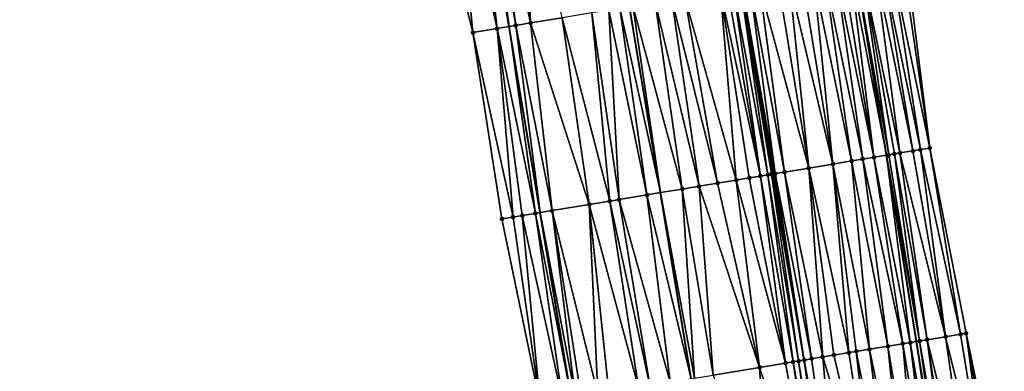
# Model space of a CAD drawing. Header units: feet. Extents: x 2004186 to 2014793, y 836912 to 864902.
# Tile 56 of 256: x 2010679 to 2010784, y 838666 to 838704. Entities that reach past the tile are written whole.
import ezdxf

# ---------------------------------------------------------------- set-up
doc = ezdxf.new("R2010")
doc.units = ezdxf.units.FT
doc.header["$LTSCALE"] = 100
doc.header["$MEASUREMENT"] = 0
for name, color, linetype, lineweight in [('EP_Travel Lane', 5, 'Continuous', 40), ('GPL_Skip Line', 2, 'Continuous', 40), ('Road Shots', 4, 'Continuous', 200), ('Road X-Section', 30, 'Continuous', 13)]:
    doc.layers.add(name, color=color, linetype=linetype, lineweight=lineweight)
doc.layers.add('I-77 SB_MM21-27-Surface-Border', color=7, linetype='Continuous')
doc.layers.add('I-77 SB_MM21-27-Surface-TIN', color=7, linetype='Continuous')

msp = doc.modelspace()

# ---------------------------------------------------------------- linework, layer by layer
at = {"layer": 'EP_Travel Lane'}
for points in [[(2010777.438992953, 838649.9059813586, 337.1695489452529), (2010774.253017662, 838669.646739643, 336.7911314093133), (2010771.066918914, 838689.38826289, 336.4142579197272), (2010767.834782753, 838709.1212004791, 336.023690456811), (2010764.463422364, 838728.8315174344, 335.6376861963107), (2010761.091944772, 838748.5425196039, 335.2734338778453), (2010757.720188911, 838768.2551486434, 334.9050579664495), (2010754.381105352, 838787.9804738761, 334.5189763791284), (2010751.077651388, 838807.7018492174, 334.1127281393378), (2010747.774147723, 838827.423521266, 333.7347253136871), (2010744.470518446, 838847.1459432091, 333.3944617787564), (2010741.167035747, 838866.8674900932, 333.0117827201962), (2010737.889586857, 838886.5155393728, 332.6606933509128), (2010734.609787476, 838906.3019512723, 332.2544689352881), (2010731.345304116, 838926.0369679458, 331.8738478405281), (2010728.079112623, 838945.7823109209, 331.5238173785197), (2010724.817770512, 838965.4983375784, 331.1513213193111), (2010721.555893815, 838985.217596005, 330.8047410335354), (2010718.286155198, 839004.9326953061, 330.4355532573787)], [(2010737.655808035, 838663.5846829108, 336.5289589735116), (2010734.349612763, 838683.306958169, 336.1584794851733), (2010731.043587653, 838703.0282183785, 335.8164885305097), (2010727.737536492, 838722.7496339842, 335.445164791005), (2010724.431395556, 838742.4715851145, 335.0739262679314), (2010721.126314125, 838762.1872160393, 334.6534164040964), (2010717.823790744, 838781.8875875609, 334.2796812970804), (2010714.517765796, 838801.6088467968, 333.8752959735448), (2010711.211708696, 838821.3302978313, 333.5080483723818), (2010707.905695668, 838841.0514859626, 333.1194361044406), (2010704.599668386, 838860.7727591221, 332.7477164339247), (2010701.31809101, 838880.6679107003, 332.3697871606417), (2010698.178557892, 838900.2814350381, 331.9895608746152), (2010695.062147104, 838920.0207179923, 331.6087217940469), (2010691.951200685, 838939.7253897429, 331.2219086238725), (2010688.832852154, 838959.4769463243, 330.849229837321), (2010685.713309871, 838979.2360641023, 330.4957122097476), (2010682.557209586, 838998.9693545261, 330.1328863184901)]]:
    msp.add_polyline3d(points, dxfattribs=at)
at = {"layer": 'GPL_Skip Line'}
for points in [[(2010765.619211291, 838647.9536178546, 337.3771038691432), (2010762.354259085, 838667.6816306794, 336.995404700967), (2010759.089269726, 838687.409868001, 336.6277975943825), (2010755.824299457, 838707.1379899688, 336.2511543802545), (2010752.559407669, 838726.8656377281, 335.8505352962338), (2010749.294403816, 838746.593962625, 335.4859052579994), (2010746.026706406, 838766.3217636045, 335.117095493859), (2010742.750025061, 838786.047719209, 334.7297364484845), (2010739.465250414, 838805.7719148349, 334.3210310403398), (2010736.180319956, 838825.497046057, 333.9623682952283), (2010732.895374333, 838845.2222683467, 333.608913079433), (2010729.610496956, 838864.9470808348, 333.2327660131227), (2010726.39081191, 838884.682614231, 332.860912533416), (2010723.185126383, 838904.419581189, 332.4443934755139), (2010719.922188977, 838924.1478132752, 332.065567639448), (2010716.636813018, 838943.8692518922, 331.7139931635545), (2010713.338038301, 838963.5830089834, 331.3437730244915), (2010710.045952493, 838983.3013167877, 330.9822565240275), (2010706.758958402, 839003.014372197, 330.6301228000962)], [(2010750.367047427, 838665.6936070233, 336.7888659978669), (2010747.100887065, 838685.4217515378, 336.404670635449), (2010743.834805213, 838705.149421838, 336.0325966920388), (2010740.568739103, 838724.876997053, 335.6381390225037), (2010737.302553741, 838744.6052925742, 335.266714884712), (2010734.036848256, 838764.3306895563, 334.8815007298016), (2010730.772435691, 838784.0482770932, 334.4930614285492), (2010727.506295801, 838803.7762979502, 334.1080396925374), (2010724.240141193, 838823.5044077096, 333.7415232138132), (2010720.973913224, 838843.2329605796, 333.3961509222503), (2010717.669784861, 838862.9544825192, 333.0178327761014), (2010714.44341832, 838882.7694372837, 332.6201112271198), (2010711.342535, 838902.4597906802, 332.2265500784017), (2010708.17743877, 838922.1981546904, 331.8566821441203), (2010704.898222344, 838941.8991542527, 331.5020541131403), (2010701.554104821, 838961.6087121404, 331.1166306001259), (2010698.209082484, 838981.3236028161, 330.737704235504), (2010694.878118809, 839001.0287114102, 330.3897662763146)]]:
    msp.add_polyline3d(points, dxfattribs=at)
at = {"layer": 'I-77 SB_MM21-27-Surface-Border', "color": 3, "linetype": 'ByBlock', "lineweight": -2}
for points in [[(2010734.337000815, 838663.034767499, 336.496269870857), (2010730.282657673, 838682.6329244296, 336.1057350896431), (2010727.21508574, 838702.393204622, 335.7456162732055), (2010722.371591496, 838721.8600565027, 335.3682595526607), (2010718.711778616, 838741.5241396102, 335.0273288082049), (2010715.247907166, 838761.2123987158, 334.6093363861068), (2010711.581007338, 838780.8465231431, 334.2089059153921), (2010707.704265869, 838800.4728627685, 333.8067905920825), (2010704.2220327, 838820.1652578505, 333.4545269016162), (2010700.937210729, 838839.8897376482, 333.0523599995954), (2010697.849630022, 838859.6473225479, 332.6777965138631), (2010695.188057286, 838879.6877958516, 332.323686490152), (2010692.403490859, 838899.3273310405, 331.960470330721), (2010690.327000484, 838919.2361042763, 331.6040598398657), (2010688.825763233, 838939.2017480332, 331.2144851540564), (2010687.103591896, 838959.1882503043, 330.8689807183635), (2010684.204075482, 838978.9842045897, 330.4831046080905), (2010679.142003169, 838998.3987579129, 330.0737423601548)], [(2010726.815500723, 838986.0909930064, 330.5852126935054), (2010730.106637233, 838966.378388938, 330.9403130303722), (2010733.996334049, 838946.7687509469, 331.2696768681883), (2010737.6814459, 838927.0818992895, 331.6042732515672), (2010741.340936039, 838907.4073347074, 331.964978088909), (2010744.956970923, 838887.6385968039, 332.3581193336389), (2010748.156605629, 838868.026356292, 332.7386867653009), (2010751.638843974, 838848.333930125, 333.0835462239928), (2010754.923836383, 838828.608426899, 333.4297040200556), (2010758.208697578, 838808.8837115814, 333.810942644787), (2010761.296297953, 838789.1260085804, 334.2156426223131), (2010764.575487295, 838769.3849037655, 334.5882711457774), (2010767.84364593, 838749.6543066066, 334.9691422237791), (2010770.91140642, 838729.8928870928, 335.3467426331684), (2010773.189591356, 838710.0027272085, 335.7870815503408), (2010775.665065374, 838690.145385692, 336.2019756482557), (2010779.522201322, 838670.513915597, 336.5496399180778), (2010783.57640306, 838650.9166130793, 336.8903062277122)]]:
    msp.add_polyline3d(points, dxfattribs=at)
at = {"layer": 'I-77 SB_MM21-27-Surface-TIN', "color": 128, "linetype": 'ByBlock', "lineweight": -2}
for points in [[(2010732.63151676, 838723.5612159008, 335.5278171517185), (2010729.869231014, 838723.103200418, 335.4842870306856), (2010733.331522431, 838703.4077030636, 335.8586810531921)], [(2010732.63151676, 838723.5612159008, 335.5278171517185), (2010733.331522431, 838703.4077030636, 335.8586810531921), (2010736.68575528, 838703.9636911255, 335.9025342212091)], [(2010725.331194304, 838722.3507212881, 335.4114697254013), (2010722.371591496, 838721.8600565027, 335.3682595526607), (2010727.21508574, 838702.393204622, 335.7456162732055)], [(2010726.515021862, 838722.5470691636, 335.433006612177), (2010725.331194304, 838722.3507212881, 335.4114697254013), (2010729.780032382, 838702.8187039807, 335.7963787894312)], [(2010725.331194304, 838722.3507212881, 335.4114697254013), (2010727.21508574, 838702.393204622, 335.7456162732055), (2010729.780032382, 838702.8187039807, 335.7963787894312)], [(2010727.501570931, 838722.7105346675, 335.4427699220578), (2010726.515021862, 838722.5470691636, 335.433006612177), (2010729.780032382, 838702.8187039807, 335.7963787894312)], [(2010727.501570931, 838722.7105346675, 335.4427699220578), (2010731.043587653, 838703.0282183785, 335.8164885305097), (2010727.737536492, 838722.7496339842, 335.445164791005)], [(2010727.501570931, 838722.7105346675, 335.4427699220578), (2010729.780032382, 838702.8187039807, 335.7963787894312), (2010731.043587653, 838703.0282183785, 335.8164885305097)], [(2010728.290809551, 838722.8413109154, 335.450780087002), (2010727.737536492, 838722.7496339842, 335.445164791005), (2010731.043587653, 838703.0282183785, 335.8164885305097)], [(2010729.08001928, 838722.9722617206, 335.4678476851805), (2010728.290809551, 838722.8413109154, 335.450780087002), (2010731.75309265, 838703.1458638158, 335.8277804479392)], [(2010728.290809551, 838722.8413109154, 335.450780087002), (2010731.043587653, 838703.0282183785, 335.8164885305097), (2010731.75309265, 838703.1458638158, 335.8277804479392)], [(2010729.869231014, 838723.103200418, 335.4842870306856), (2010729.08001928, 838722.9722617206, 335.4678476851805), (2010733.331522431, 838703.4077030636, 335.8586810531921)], [(2010729.08001928, 838722.9722617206, 335.4678476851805), (2010731.75309265, 838703.1458638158, 335.8277804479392), (2010733.331522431, 838703.4077030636, 335.8586810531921)], [(2010773.888959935, 838689.8530639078, 336.2910435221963), (2010770.624098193, 838709.5805301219, 335.9076676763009), (2010769.834733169, 838709.4505176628, 335.9392884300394)], [(2010774.67833247, 838689.9830309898, 336.2540715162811), (2010771.610832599, 838709.7428757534, 335.8593237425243), (2010770.624098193, 838709.5805301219, 335.9076676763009)], [(2010774.67833247, 838689.9830309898, 336.2540715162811), (2010770.624098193, 838709.5805301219, 335.9076676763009), (2010773.888959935, 838689.8530639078, 336.2910435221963)], [(2010775.665065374, 838690.145385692, 336.2019756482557), (2010772.794895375, 838709.9378023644, 335.807114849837), (2010771.610832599, 838709.7428757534, 335.8593237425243)], [(2010775.665065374, 838690.145385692, 336.2019756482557), (2010771.610832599, 838709.7428757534, 335.8593237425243), (2010774.67833247, 838689.9830309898, 336.2540715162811)], [(2010775.665065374, 838690.145385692, 336.2019756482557), (2010773.189591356, 838710.0027272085, 335.7870815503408), (2010772.794895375, 838709.9378023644, 335.807114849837)], [(2010767.376917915, 838688.7791352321, 336.5000577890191), (2010764.506635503, 838708.5722311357, 336.1162808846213), (2010763.322689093, 838708.376601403, 336.1320061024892)], [(2010768.560876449, 838688.9746917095, 336.4788094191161), (2010765.690611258, 838708.7676835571, 336.0913553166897), (2010764.506635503, 838708.5722311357, 336.1162808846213)], [(2010768.560876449, 838688.9746917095, 336.4788094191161), (2010764.506635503, 838708.5722311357, 336.1162808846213), (2010767.376917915, 838688.7791352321, 336.5000577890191)], [(2010769.744858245, 838689.1701076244, 336.4496241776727), (2010766.479939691, 838708.8979171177, 336.0712070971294), (2010765.690611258, 838708.7676835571, 336.0913553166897)], [(2010769.744858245, 838689.1701076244, 336.4496241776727), (2010765.690611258, 838708.7676835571, 336.0913553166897), (2010768.560876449, 838688.9746917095, 336.4788094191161)], [(2010769.744858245, 838689.1701076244, 336.4496241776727), (2010767.26928594, 838709.0280430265, 336.0454730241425), (2010766.479939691, 838708.8979171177, 336.0712070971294)], [(2010767.26928594, 838709.0280430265, 336.0454730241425), (2010771.066918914, 838689.38826289, 336.4142579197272), (2010767.834782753, 838709.1212004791, 336.023690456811)], [(2010769.744858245, 838689.1701076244, 336.4496241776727), (2010771.066918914, 838689.38826289, 336.4142579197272), (2010767.26928594, 838709.0280430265, 336.0454730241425)], [(2010771.323510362, 838689.4306034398, 336.4073938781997), (2010768.453327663, 838709.2230968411, 335.9998645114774), (2010767.834782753, 838709.1212004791, 336.023690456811)], [(2010771.323510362, 838689.4306034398, 336.4073938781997), (2010767.834782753, 838709.1212004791, 336.023690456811), (2010771.066918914, 838689.38826289, 336.4142579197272)], [(2010772.507542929, 838689.6257125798, 336.360886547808), (2010769.834733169, 838709.4505176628, 335.9392884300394), (2010768.453327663, 838709.2230968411, 335.9998645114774)], [(2010772.507542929, 838689.6257125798, 336.360886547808), (2010768.453327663, 838709.2230968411, 335.9998645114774), (2010771.915519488, 838689.5282012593, 336.3865822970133)], [(2010771.915519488, 838689.5282012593, 336.3865822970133), (2010768.453327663, 838709.2230968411, 335.9998645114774), (2010771.323510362, 838689.4306034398, 336.4073938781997)], [(2010773.888959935, 838689.8530639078, 336.2910435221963), (2010769.834733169, 838709.4505176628, 335.9392884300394), (2010772.507542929, 838689.6257125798, 336.360886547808)], [(2010762.838473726, 838688.0291182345, 336.5598366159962), (2010759.57350837, 838707.7572105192, 336.1871611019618), (2010757.600225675, 838707.4313946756, 336.2254966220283)], [(2010762.838473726, 838688.0291182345, 336.5598366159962), (2010760.757465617, 838707.9527747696, 336.1680381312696), (2010759.57350837, 838707.7572105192, 336.1871611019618)], [(2010765.403690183, 838688.4529872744, 336.5230214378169), (2010762.13873474, 838708.1810196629, 336.1502215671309), (2010760.757465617, 838707.9527747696, 336.1680381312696)], [(2010765.403690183, 838688.4529872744, 336.5230214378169), (2010760.757465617, 838707.9527747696, 336.1680381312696), (2010762.838473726, 838688.0291182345, 336.5598366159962)], [(2010765.403690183, 838688.4529872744, 336.5230214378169), (2010763.322689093, 838708.376601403, 336.1320061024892), (2010762.13873474, 838708.1810196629, 336.1502215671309)], [(2010767.376917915, 838688.7791352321, 336.5000577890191), (2010763.322689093, 838708.376601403, 336.1320061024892), (2010765.403690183, 838688.4529872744, 336.5230214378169)], [(2010755.143148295, 838686.7555537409, 336.5597588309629), (2010753.456560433, 838706.7458012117, 336.2343856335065), (2010749.707825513, 838706.1237166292, 336.1497697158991)], [(2010757.708092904, 838687.181065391, 336.6156938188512), (2010754.245779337, 838706.876696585, 336.2485776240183), (2010753.456560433, 838706.7458012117, 336.2343856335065)], [(2010757.708092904, 838687.181065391, 336.6156938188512), (2010753.456560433, 838706.7458012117, 336.2343856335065), (2010756.52427326, 838686.9846696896, 336.589555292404)], [(2010756.52427326, 838686.9846696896, 336.589555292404), (2010753.456560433, 838706.7458012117, 336.2343856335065), (2010755.143148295, 838686.7555537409, 336.5597588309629)], [(2010757.708092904, 838687.181065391, 336.6156938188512), (2010754.837708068, 838706.9747801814, 336.2546589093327), (2010754.245779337, 838706.876696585, 336.2485776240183)], [(2010758.497322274, 838687.3118975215, 336.6275668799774), (2010755.626977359, 838707.1053710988, 336.2530532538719), (2010754.837708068, 838706.9747801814, 336.2546589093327)], [(2010758.497322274, 838687.3118975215, 336.6275668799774), (2010754.837708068, 838706.9747801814, 336.2546589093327), (2010757.708092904, 838687.181065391, 336.6156938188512)], [(2010758.89194846, 838687.3772440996, 336.6295798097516), (2010755.824299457, 838707.1379899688, 336.2511543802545), (2010755.626977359, 838707.1053710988, 336.2530532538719)], [(2010758.89194846, 838687.3772440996, 336.6295798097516), (2010755.626977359, 838707.1053710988, 336.2530532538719), (2010758.497322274, 838687.3118975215, 336.6275668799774)], [(2010759.286590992, 838687.4424919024, 336.6260153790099), (2010756.613587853, 838707.2684654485, 336.2435588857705), (2010755.824299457, 838707.1379899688, 336.2511543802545)], [(2010758.89194846, 838687.3772440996, 336.6295798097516), (2010759.089269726, 838687.409868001, 336.6277975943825), (2010755.824299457, 838707.1379899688, 336.2511543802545)], [(2010759.286590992, 838687.4424919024, 336.6260153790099), (2010755.824299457, 838707.1379899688, 336.2511543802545), (2010759.089269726, 838687.409868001, 336.6277975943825)], [(2010760.273224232, 838687.6054488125, 336.6079232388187), (2010757.600225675, 838707.4313946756, 336.2254966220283), (2010756.613587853, 838707.2684654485, 336.2435588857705)], [(2010760.273224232, 838687.6054488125, 336.6079232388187), (2010756.613587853, 838707.2684654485, 336.2435588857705), (2010759.286590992, 838687.4424919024, 336.6260153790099)], [(2010762.838473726, 838688.0291182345, 336.5598366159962), (2010757.600225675, 838707.4313946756, 336.2254966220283), (2010760.273224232, 838687.6054488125, 336.6079232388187)], [(2010749.421300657, 838685.8066262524, 336.4514012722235), (2010746.550974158, 838705.5999885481, 336.0853955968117), (2010744.183332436, 838705.2072118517, 336.0381197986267)], [(2010751.197052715, 838686.1010832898, 336.4829007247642), (2010748.326719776, 838705.8944844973, 336.1163603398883), (2010746.550974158, 838705.5999885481, 336.0853955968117)], [(2010751.197052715, 838686.1010832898, 336.4829007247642), (2010746.550974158, 838705.5999885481, 336.0853955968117), (2010749.421300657, 838685.8066262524, 336.4514012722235)], [(2010753.170094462, 838686.4283550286, 336.5233915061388), (2010749.707825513, 838706.1237166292, 336.1497697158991), (2010748.326719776, 838705.8944844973, 336.1163603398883)], [(2010753.170094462, 838686.4283550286, 336.5233915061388), (2010748.326719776, 838705.8944844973, 336.1163603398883), (2010751.197052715, 838686.1010832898, 336.4829007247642)], [(2010755.143148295, 838686.7555537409, 336.5597588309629), (2010749.707825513, 838706.1237166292, 336.1497697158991), (2010753.170094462, 838686.4283550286, 336.5233915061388)], [(2010741.726482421, 838684.5299971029, 336.2782773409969), (2010739.842638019, 838704.4872295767, 335.9570687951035), (2010736.68575528, 838703.9636911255, 335.9025342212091)], [(2010742.712999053, 838684.6936586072, 336.2999701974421), (2010741.618370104, 838704.7818072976, 335.992276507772), (2010739.842638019, 838704.4872295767, 335.9570687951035)], [(2010741.726482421, 838684.5299971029, 336.2782773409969), (2010742.712999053, 838684.6936586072, 336.2999701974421), (2010739.842638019, 838704.4872295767, 335.9570687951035)], [(2010745.672517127, 838685.1848353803, 336.3759047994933), (2010742.802189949, 838704.9782017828, 336.0162328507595), (2010741.618370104, 838704.7818072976, 335.992276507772)], [(2010745.672517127, 838685.1848353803, 336.3759047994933), (2010741.618370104, 838704.7818072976, 335.992276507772), (2010742.712999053, 838684.6936586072, 336.2999701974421)], [(2010742.802189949, 838704.9782017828, 336.0162328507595), (2010747.100887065, 838685.4217515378, 336.404670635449), (2010743.834805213, 838705.149421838, 336.0325966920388)], [(2010745.672517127, 838685.1848353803, 336.3759047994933), (2010747.100887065, 838685.4217515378, 336.404670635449), (2010742.802189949, 838704.9782017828, 336.0162328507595)], [(2010744.183332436, 838705.2072118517, 336.0381197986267), (2010743.834805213, 838705.149421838, 336.0325966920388), (2010747.100887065, 838685.4217515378, 336.404670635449)], [(2010749.421300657, 838685.8066262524, 336.4514012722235), (2010744.183332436, 838705.2072118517, 336.0381197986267), (2010747.100887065, 838685.4217515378, 336.404670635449)], [(2010735.609984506, 838683.5158686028, 336.1761262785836), (2010733.331522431, 838703.4077030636, 335.8586810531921), (2010731.75309265, 838703.1458638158, 335.8277804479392)], [(2010739.556102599, 838684.1702030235, 336.245303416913), (2010736.68575528, 838703.9636911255, 335.9025342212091), (2010733.331522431, 838703.4077030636, 335.8586810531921)], [(2010739.556102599, 838684.1702030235, 336.245303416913), (2010733.331522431, 838703.4077030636, 335.8586810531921), (2010735.609984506, 838683.5158686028, 336.1761262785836)], [(2010741.726482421, 838684.5299971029, 336.2782773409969), (2010736.68575528, 838703.9636911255, 335.9025342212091), (2010739.556102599, 838684.1702030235, 336.245303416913)], [(2010731.466525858, 838682.8290268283, 336.1153122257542), (2010729.780032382, 838702.8187039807, 335.7963787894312), (2010727.21508574, 838702.393204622, 335.7456162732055)], [(2010731.466525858, 838682.8290268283, 336.1153122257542), (2010727.21508574, 838702.393204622, 335.7456162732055), (2010730.282657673, 838682.6329244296, 336.1057350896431)], [(2010733.834212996, 838683.2215290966, 336.1512632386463), (2010731.043587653, 838703.0282183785, 335.8164885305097), (2010729.780032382, 838702.8187039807, 335.7963787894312)], [(2010733.834212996, 838683.2215290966, 336.1512632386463), (2010729.780032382, 838702.8187039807, 335.7963787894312), (2010732.453062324, 838682.9925684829, 336.1302377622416)], [(2010732.453062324, 838682.9925684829, 336.1302377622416), (2010729.780032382, 838702.8187039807, 335.7963787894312), (2010731.466525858, 838682.8290268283, 336.1153122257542)], [(2010731.75309265, 838703.1458638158, 335.8277804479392), (2010731.043587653, 838703.0282183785, 335.8164885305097), (2010734.349612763, 838683.306958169, 336.1584794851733)], [(2010733.834212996, 838683.2215290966, 336.1512632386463), (2010734.349612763, 838683.306958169, 336.1584794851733), (2010731.043587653, 838703.0282183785, 335.8164885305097)], [(2010735.609984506, 838683.5158686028, 336.1761262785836), (2010731.75309265, 838703.1458638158, 335.8277804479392), (2010734.349612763, 838683.306958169, 336.1584794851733)], [(2010773.888959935, 838689.8530639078, 336.2910435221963), (2010772.507542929, 838689.6257125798, 336.360886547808), (2010777.351369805, 838670.1568508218, 336.6590513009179)], [(2010774.67833247, 838689.9830309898, 336.2540715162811), (2010773.888959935, 838689.8530639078, 336.2910435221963), (2010777.351369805, 838670.1568508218, 336.6590513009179)], [(2010775.665065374, 838690.145385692, 336.2019756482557), (2010774.67833247, 838689.9830309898, 336.2540715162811), (2010778.930147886, 838670.4165855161, 336.5820916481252)], [(2010774.67833247, 838689.9830309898, 336.2540715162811), (2010777.351369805, 838670.1568508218, 336.6590513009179), (2010778.930147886, 838670.4165855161, 336.5820916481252)], [(2010775.665065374, 838690.145385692, 336.2019756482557), (2010778.930147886, 838670.4165855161, 336.5820916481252), (2010779.522201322, 838670.513915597, 336.5496399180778)], [(2010767.376917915, 838688.7791352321, 336.5000577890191), (2010765.403690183, 838688.4529872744, 336.5230214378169), (2010769.260672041, 838668.8224482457, 336.8870957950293)], [(2010768.560876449, 838688.9746917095, 336.4788094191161), (2010767.376917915, 838688.7791352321, 336.5000577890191), (2010771.23393014, 838669.1484127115, 336.8569964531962)], [(2010767.376917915, 838688.7791352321, 336.5000577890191), (2010769.260672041, 838668.8224482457, 336.8870957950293), (2010771.23393014, 838669.1484127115, 336.8569964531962)], [(2010769.744858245, 838689.1701076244, 336.4496241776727), (2010768.560876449, 838688.9746917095, 336.4788094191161), (2010772.812549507, 838669.4091064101, 336.8289454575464)], [(2010768.560876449, 838688.9746917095, 336.4788094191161), (2010771.23393014, 838669.1484127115, 336.8569964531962), (2010772.812549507, 838669.4091064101, 336.8289454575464)], [(2010769.744858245, 838689.1701076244, 336.4496241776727), (2010773.601874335, 838669.5393617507, 336.810253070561), (2010771.066918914, 838689.38826289, 336.4142579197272)], [(2010769.744858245, 838689.1701076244, 336.4496241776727), (2010772.812549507, 838669.4091064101, 336.8289454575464), (2010773.601874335, 838669.5393617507, 336.810253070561)], [(2010771.323510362, 838689.4306034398, 336.4073938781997), (2010771.066918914, 838689.38826289, 336.4142579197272), (2010774.588548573, 838669.7020709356, 336.7812781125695)], [(2010773.601874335, 838669.5393617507, 336.810253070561), (2010774.253017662, 838669.646739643, 336.7911314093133), (2010771.066918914, 838689.38826289, 336.4142579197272)], [(2010774.588548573, 838669.7020709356, 336.7812781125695), (2010771.066918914, 838689.38826289, 336.4142579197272), (2010774.253017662, 838669.646739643, 336.7911314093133)], [(2010771.915519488, 838689.5282012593, 336.3865822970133), (2010771.323510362, 838689.4306034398, 336.4073938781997), (2010774.588548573, 838669.7020709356, 336.7812781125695)], [(2010772.507542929, 838689.6257125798, 336.360886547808), (2010771.915519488, 838689.5282012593, 336.3865822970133), (2010775.377914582, 838669.8320774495, 336.7498957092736)], [(2010771.915519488, 838689.5282012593, 336.3865822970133), (2010774.588548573, 838669.7020709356, 336.7812781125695), (2010775.377914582, 838669.8320774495, 336.7498957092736)], [(2010772.507542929, 838689.6257125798, 336.360886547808), (2010775.377914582, 838669.8320774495, 336.7498957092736), (2010777.351369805, 838670.1568508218, 336.6590513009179)], [(2010760.273224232, 838687.6054488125, 336.6079232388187), (2010759.286590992, 838687.4424919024, 336.6260153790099), (2010763.143565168, 838667.8119992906, 336.9824890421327)], [(2010762.838473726, 838688.0291182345, 336.5598366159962), (2010760.273224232, 838687.6054488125, 336.6079232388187), (2010764.3275401, 838668.0074566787, 336.9582436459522)], [(2010760.273224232, 838687.6054488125, 336.6079232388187), (2010763.143565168, 838667.8119992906, 336.9824890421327), (2010764.3275401, 838668.0074566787, 336.9582436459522)], [(2010765.403690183, 838688.4529872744, 336.5230214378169), (2010762.838473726, 838688.0291182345, 336.5598366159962), (2010767.090114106, 838668.4637303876, 336.9122009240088)], [(2010762.838473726, 838688.0291182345, 336.5598366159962), (2010765.511497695, 838668.2030188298, 336.9393411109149), (2010767.090114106, 838668.4637303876, 336.9122009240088)], [(2010762.838473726, 838688.0291182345, 336.5598366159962), (2010764.3275401, 838668.0074566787, 336.9582436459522), (2010765.511497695, 838668.2030188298, 336.9393411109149)], [(2010765.403690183, 838688.4529872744, 336.5230214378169), (2010767.879412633, 838668.5941446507, 336.901613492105), (2010769.260672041, 838668.8224482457, 336.8870957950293)], [(2010765.403690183, 838688.4529872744, 336.5230214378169), (2010767.090114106, 838668.4637303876, 336.9122009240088), (2010767.879412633, 838668.5941446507, 336.901613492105)], [(2010755.143148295, 838686.7555537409, 336.5597588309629), (2010753.170094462, 838686.4283550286, 336.5233915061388), (2010757.618892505, 838666.8965796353, 336.9280920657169)], [(2010756.52427326, 838686.9846696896, 336.589555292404), (2010755.143148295, 838686.7555537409, 336.5597588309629), (2010760.381135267, 838667.3548548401, 336.9841244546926)], [(2010755.143148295, 838686.7555537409, 336.5597588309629), (2010757.618892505, 838666.8965796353, 336.9280920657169), (2010760.381135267, 838667.3548548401, 336.9841244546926)], [(2010757.708092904, 838687.181065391, 336.6156938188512), (2010756.52427326, 838686.9846696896, 336.589555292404), (2010760.381135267, 838667.3548548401, 336.9841244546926)], [(2010758.497322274, 838687.3118975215, 336.6275668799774), (2010757.708092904, 838687.181065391, 336.6156938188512), (2010761.170362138, 838667.4857020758, 336.995618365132)], [(2010757.708092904, 838687.181065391, 336.6156938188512), (2010760.381135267, 838667.3548548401, 336.9841244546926), (2010761.170362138, 838667.4857020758, 336.995618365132)], [(2010758.89194846, 838687.3772440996, 336.6295798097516), (2010758.497322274, 838687.3118975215, 336.6275668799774), (2010761.762301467, 838667.5837216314, 336.9983294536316)], [(2010758.497322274, 838687.3118975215, 336.6275668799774), (2010761.170362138, 838667.4857020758, 336.995618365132), (2010761.762301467, 838667.5837216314, 336.9983294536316)], [(2010758.89194846, 838687.3772440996, 336.6295798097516), (2010762.354259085, 838667.6816306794, 336.995404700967), (2010759.089269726, 838687.409868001, 336.6277975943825)], [(2010758.89194846, 838687.3772440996, 336.6295798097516), (2010761.762301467, 838667.5837216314, 336.9983294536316), (2010762.354259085, 838667.6816306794, 336.995404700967)], [(2010759.286590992, 838687.4424919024, 336.6260153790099), (2010759.089269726, 838687.409868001, 336.6277975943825), (2010762.354259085, 838667.6816306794, 336.995404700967)], [(2010759.286590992, 838687.4424919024, 336.6260153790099), (2010762.354259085, 838667.6816306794, 336.995404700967), (2010763.143565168, 838667.8119992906, 336.9824890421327)], [(2010749.421300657, 838685.8066262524, 336.4514012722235), (2010747.100887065, 838685.4217515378, 336.404670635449), (2010750.713257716, 838665.7510601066, 336.7966036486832)], [(2010751.197052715, 838686.1010832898, 336.4829007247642), (2010749.421300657, 838685.8066262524, 336.4514012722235), (2010752.686298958, 838666.0783348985, 336.8333301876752)], [(2010749.421300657, 838685.8066262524, 336.4514012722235), (2010750.713257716, 838665.7510601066, 336.7966036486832), (2010752.686298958, 838666.0783348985, 336.8333301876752)], [(2010753.170094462, 838686.4283550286, 336.5233915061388), (2010751.197052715, 838686.1010832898, 336.4829007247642), (2010757.618892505, 838666.8965796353, 336.9280920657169)], [(2010751.197052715, 838686.1010832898, 336.4829007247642), (2010752.686298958, 838666.0783348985, 336.8333301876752), (2010757.618892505, 838666.8965796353, 336.9280920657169)], [(2010741.726482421, 838684.5299971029, 336.2782773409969), (2010739.556102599, 838684.1702030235, 336.245303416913), (2010744.794231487, 838664.7686466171, 336.6563796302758)], [(2010741.726482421, 838684.5299971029, 336.2782773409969), (2010745.978039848, 838664.9651104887, 336.683464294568), (2010742.712999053, 838684.6936586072, 336.2999701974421)], [(2010741.726482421, 838684.5299971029, 336.2782773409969), (2010744.794231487, 838664.7686466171, 336.6563796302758), (2010745.978039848, 838664.9651104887, 336.683464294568)], [(2010745.672517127, 838685.1848353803, 336.3759047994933), (2010742.712999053, 838684.6936586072, 336.2999701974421), (2010748.148335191, 838665.3254150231, 336.7392787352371)], [(2010742.712999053, 838684.6936586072, 336.2999701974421), (2010745.978039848, 838664.9651104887, 336.683464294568), (2010748.148335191, 838665.3254150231, 336.7392787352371)], [(2010745.672517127, 838685.1848353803, 336.3759047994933), (2010750.367047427, 838665.6936070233, 336.7888659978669), (2010747.100887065, 838685.4217515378, 336.404670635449)], [(2010745.672517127, 838685.1848353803, 336.3759047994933), (2010748.148335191, 838665.3254150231, 336.7392787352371), (2010750.367047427, 838665.6936070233, 336.7888659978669)], [(2010750.713257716, 838665.7510601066, 336.7966036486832), (2010747.100887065, 838685.4217515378, 336.404670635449), (2010750.367047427, 838665.6936070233, 336.7888659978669)], [(2010735.609984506, 838683.5158686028, 336.1761262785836), (2010734.349612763, 838683.306958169, 336.1584794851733), (2010738.085893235, 838663.6559004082, 336.5309017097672)], [(2010739.556102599, 838684.1702030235, 336.245303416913), (2010735.609984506, 838683.5158686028, 336.1761262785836), (2010740.453510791, 838664.0488231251, 336.5848147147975)], [(2010735.609984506, 838683.5158686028, 336.1761262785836), (2010738.677809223, 838663.754061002, 336.540805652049), (2010740.453510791, 838664.0488231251, 336.5848147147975)], [(2010735.609984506, 838683.5158686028, 336.1761262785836), (2010738.085893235, 838663.6559004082, 336.5309017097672), (2010738.677809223, 838663.754061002, 336.540805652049)], [(2010739.556102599, 838684.1702030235, 336.245303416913), (2010741.637332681, 838664.2452052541, 336.6077305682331), (2010744.794231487, 838664.7686466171, 336.6563796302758)], [(2010739.556102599, 838684.1702030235, 336.245303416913), (2010740.453510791, 838664.0488231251, 336.5848147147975), (2010741.637332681, 838664.2452052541, 336.6077305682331)], [(2010731.466525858, 838682.8290268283, 336.1153122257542), (2010730.282657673, 838682.6329244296, 336.1057350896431), (2010734.337000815, 838663.034767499, 336.496269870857)], [(2010732.453062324, 838682.9925684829, 336.1302377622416), (2010731.466525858, 838682.8290268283, 336.1153122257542), (2010734.337000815, 838663.034767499, 336.496269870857)], [(2010733.834212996, 838683.2215290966, 336.1512632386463), (2010732.453062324, 838682.9925684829, 336.1302377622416), (2010736.704701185, 838663.427189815, 336.5246627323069)], [(2010732.453062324, 838682.9925684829, 336.1302377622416), (2010734.337000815, 838663.034767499, 336.496269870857), (2010736.704701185, 838663.427189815, 336.5246627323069)], [(2010733.834212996, 838683.2215290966, 336.1512632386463), (2010737.655808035, 838663.5846829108, 336.5289589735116), (2010734.349612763, 838683.306958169, 336.1584794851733)], [(2010733.834212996, 838683.2215290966, 336.1512632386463), (2010736.704701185, 838663.427189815, 336.5246627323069), (2010737.655808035, 838663.5846829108, 336.5289589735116)], [(2010738.085893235, 838663.6559004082, 336.5309017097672), (2010734.349612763, 838683.306958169, 336.1584794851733), (2010737.655808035, 838663.5846829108, 336.5289589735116)], [(2010777.351369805, 838670.1568508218, 336.6590513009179), (2010775.377914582, 838669.8320774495, 336.7498957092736), (2010780.221536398, 838650.3644547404, 337.0582278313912)], [(2010778.930147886, 838670.4165855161, 336.5820916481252), (2010777.351369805, 838670.1568508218, 336.6590513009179), (2010782.194962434, 838650.6894044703, 336.9679296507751)], [(2010777.351369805, 838670.1568508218, 336.6590513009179), (2010780.221536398, 838650.3644547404, 337.0582278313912), (2010782.194962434, 838650.6894044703, 336.9679296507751)], [(2010779.522201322, 838670.513915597, 336.5496399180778), (2010778.930147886, 838670.4165855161, 336.5820916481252), (2010782.194962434, 838650.6894044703, 336.9679296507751)], [(2010779.522201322, 838670.513915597, 336.5496399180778), (2010782.984351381, 838650.8192723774, 336.9255097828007), (2010783.57640306, 838650.9166130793, 336.8903062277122)], [(2010779.522201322, 838670.513915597, 336.5496399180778), (2010782.194962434, 838650.6894044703, 336.9679296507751), (2010782.984351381, 838650.8192723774, 336.9255097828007)], [(2010769.260672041, 838668.8224482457, 336.8870957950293), (2010767.879412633, 838668.5941446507, 336.901613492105), (2010771.736288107, 838648.9642484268, 337.2820827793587)], [(2010771.23393014, 838669.1484127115, 336.8569964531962), (2010769.260672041, 838668.8224482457, 336.8870957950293), (2010773.314896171, 838649.2250104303, 337.2549795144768)], [(2010769.260672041, 838668.8224482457, 336.8870957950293), (2010771.736288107, 838648.9642484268, 337.2820827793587), (2010773.314896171, 838649.2250104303, 337.2549795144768)], [(2010772.812549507, 838669.4091064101, 336.8289454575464), (2010771.23393014, 838669.1484127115, 336.8569964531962), (2010774.498856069, 838649.4205586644, 337.233342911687)], [(2010771.23393014, 838669.1484127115, 336.8569964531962), (2010773.314896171, 838649.2250104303, 337.2549795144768), (2010774.498856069, 838649.4205586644, 337.233342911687)], [(2010773.601874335, 838669.5393617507, 336.810253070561), (2010772.812549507, 838669.4091064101, 336.8289454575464), (2010776.077472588, 838649.6812695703, 337.2033647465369)], [(2010772.812549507, 838669.4091064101, 336.8289454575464), (2010774.498856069, 838649.4205586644, 337.233342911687), (2010776.077472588, 838649.6812695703, 337.2033647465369)], [(2010773.601874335, 838669.5393617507, 336.810253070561), (2010777.064130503, 838649.8440773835, 337.1769483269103), (2010774.253017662, 838669.646739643, 336.7911314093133)], [(2010773.601874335, 838669.5393617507, 336.810253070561), (2010776.077472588, 838649.6812695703, 337.2033647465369), (2010777.064130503, 838649.8440773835, 337.1769483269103)], [(2010774.588548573, 838669.7020709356, 336.7812781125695), (2010774.253017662, 838669.646739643, 336.7911314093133), (2010777.438992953, 838649.9059813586, 337.1695489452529)], [(2010777.064130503, 838649.8440773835, 337.1769483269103), (2010777.438992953, 838649.9059813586, 337.1695489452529), (2010774.253017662, 838669.646739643, 336.7911314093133)], [(2010775.377914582, 838669.8320774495, 336.7498957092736), (2010774.588548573, 838669.7020709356, 336.7812781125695), (2010778.050768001, 838650.0070085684, 337.1574731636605)], [(2010774.588548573, 838669.7020709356, 336.7812781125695), (2010777.438992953, 838649.9059813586, 337.1695489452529), (2010778.050768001, 838650.0070085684, 337.1574731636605)], [(2010775.377914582, 838669.8320774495, 336.7498957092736), (2010778.445441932, 838650.07206665, 337.1432470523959), (2010780.221536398, 838650.3644547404, 337.0582278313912)], [(2010775.377914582, 838669.8320774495, 336.7498957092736), (2010778.050768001, 838650.0070085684, 337.1574731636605), (2010778.445441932, 838650.07206665, 337.1432470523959)], [(2010763.143565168, 838667.8119992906, 336.9824890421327), (2010762.354259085, 838667.6816306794, 336.995404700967), (2010766.013857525, 838648.0188432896, 337.3722935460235)], [(2010764.3275401, 838668.0074566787, 336.9582436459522), (2010763.143565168, 838667.8119992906, 336.9824890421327), (2010766.013857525, 838648.0188432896, 337.3722935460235)], [(2010765.511497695, 838668.2030188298, 336.9393411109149), (2010764.3275401, 838668.0074566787, 336.9582436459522), (2010770.157686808, 838648.7034455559, 337.3068867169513)], [(2010764.3275401, 838668.0074566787, 336.9582436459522), (2010766.013857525, 838648.0188432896, 337.3722935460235), (2010770.157686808, 838648.7034455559, 337.3068867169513)], [(2010767.090114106, 838668.4637303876, 336.9122009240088), (2010765.511497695, 838668.2030188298, 336.9393411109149), (2010770.157686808, 838648.7034455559, 337.3068867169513)], [(2010767.879412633, 838668.5941446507, 336.901613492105), (2010767.090114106, 838668.4637303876, 336.9122009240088), (2010770.157686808, 838648.7034455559, 337.3068867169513)], [(2010767.879412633, 838668.5941446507, 336.901613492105), (2010770.157686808, 838648.7034455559, 337.3068867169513), (2010771.736288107, 838648.9642484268, 337.2820827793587)], [(2010757.618892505, 838666.8965796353, 336.9280920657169), (2010752.686298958, 838666.0783348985, 336.8333301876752), (2010758.910783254, 838646.8414141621, 337.269199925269)], [(2010760.381135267, 838667.3548548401, 336.9841244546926), (2010757.618892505, 838666.8965796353, 336.9280920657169), (2010764.040681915, 838647.6923803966, 337.3774566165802)], [(2010757.618892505, 838666.8965796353, 336.9280920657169), (2010758.910783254, 838646.8414141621, 337.269199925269), (2010764.040681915, 838647.6923803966, 337.3774566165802)], [(2010761.170362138, 838667.4857020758, 336.995618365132), (2010760.381135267, 838667.3548548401, 336.9841244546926), (2010764.040681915, 838647.6923803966, 337.3774566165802)], [(2010761.762301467, 838667.5837216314, 336.9983294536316), (2010761.170362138, 838667.4857020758, 336.995618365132), (2010764.632608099, 838647.7904793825, 337.3849164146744)], [(2010761.170362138, 838667.4857020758, 336.995618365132), (2010764.040681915, 838647.6923803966, 337.3774566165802), (2010764.632608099, 838647.7904793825, 337.3849164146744)], [(2010761.762301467, 838667.5837216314, 336.9983294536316), (2010765.02724194, 838647.8557797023, 337.3843193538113), (2010762.354259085, 838667.6816306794, 336.995404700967)], [(2010761.762301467, 838667.5837216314, 336.9983294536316), (2010764.632608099, 838647.7904793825, 337.3849164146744), (2010765.02724194, 838647.8557797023, 337.3843193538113)], [(2010765.02724194, 838647.8557797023, 337.3843193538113), (2010765.619211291, 838647.9536178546, 337.3771038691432), (2010762.354259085, 838667.6816306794, 336.995404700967)], [(2010766.013857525, 838648.0188432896, 337.3722935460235), (2010762.354259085, 838667.6816306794, 336.995404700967), (2010765.619211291, 838647.9536178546, 337.3771038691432)]]:
    msp.add_3dface(points, dxfattribs=at)
at = {"layer": 'Road Shots', "lineweight": 100}
for p in [(2010733.331522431, 838703.4077030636, 335.8586810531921), (2010727.21508574, 838702.393204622, 335.7456162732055), (2010729.780032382, 838702.8187039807, 335.7963787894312), (2010731.75309265, 838703.1458638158, 335.8277804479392), (2010773.888959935, 838689.8530639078, 336.2910435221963), (2010774.67833247, 838689.9830309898, 336.2540715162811), (2010775.665065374, 838690.145385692, 336.2019756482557), (2010767.376917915, 838688.7791352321, 336.5000577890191), (2010768.560876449, 838688.9746917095, 336.4788094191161), (2010769.744858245, 838689.1701076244, 336.4496241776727), (2010771.323510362, 838689.4306034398, 336.4073938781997), (2010771.915519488, 838689.5282012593, 336.3865822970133), (2010772.507542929, 838689.6257125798, 336.360886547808), (2010760.273224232, 838687.6054488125, 336.6079232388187), (2010762.838473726, 838688.0291182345, 336.5598366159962), (2010765.403690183, 838688.4529872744, 336.5230214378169), (2010755.143148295, 838686.7555537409, 336.5597588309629), (2010756.52427326, 838686.9846696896, 336.589555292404), (2010757.708092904, 838687.181065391, 336.6156938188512), (2010758.497322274, 838687.3118975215, 336.6275668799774), (2010758.89194846, 838687.3772440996, 336.6295798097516), (2010759.286590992, 838687.4424919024, 336.6260153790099), (2010749.421300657, 838685.8066262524, 336.4514012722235), (2010751.197052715, 838686.1010832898, 336.4829007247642), (2010753.170094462, 838686.4283550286, 336.5233915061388), (2010741.726482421, 838684.5299971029, 336.2782773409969), (2010742.712999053, 838684.6936586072, 336.2999701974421), (2010745.672517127, 838685.1848353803, 336.3759047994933), (2010735.609984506, 838683.5158686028, 336.1761262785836), (2010739.556102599, 838684.1702030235, 336.245303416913), (2010730.282657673, 838682.6329244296, 336.1057350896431), (2010731.466525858, 838682.8290268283, 336.1153122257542), (2010732.453062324, 838682.9925684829, 336.1302377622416), (2010733.834212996, 838683.2215290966, 336.1512632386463), (2010777.351369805, 838670.1568508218, 336.6590513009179), (2010778.930147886, 838670.4165855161, 336.5820916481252), (2010779.522201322, 838670.513915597, 336.5496399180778), (2010769.260672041, 838668.8224482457, 336.8870957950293), (2010771.23393014, 838669.1484127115, 336.8569964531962), (2010772.812549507, 838669.4091064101, 336.8289454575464), (2010773.601874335, 838669.5393617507, 336.810253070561), (2010774.588548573, 838669.7020709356, 336.7812781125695), (2010775.377914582, 838669.8320774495, 336.7498957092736), (2010763.143565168, 838667.8119992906, 336.9824890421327), (2010764.3275401, 838668.0074566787, 336.9582436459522), (2010765.511497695, 838668.2030188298, 336.9393411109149), (2010767.090114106, 838668.4637303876, 336.9122009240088), (2010767.879412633, 838668.5941446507, 336.901613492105), (2010757.618892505, 838666.8965796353, 336.9280920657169), (2010760.381135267, 838667.3548548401, 336.9841244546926), (2010761.170362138, 838667.4857020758, 336.995618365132), (2010761.762301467, 838667.5837216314, 336.9983294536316), (2010762.354259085, 838667.6816306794, 336.995404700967)]:
    msp.add_point(p, dxfattribs=at)
at = {"layer": 'Road X-Section', "extrusion": (0.1632461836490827, -0.9863920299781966, 0.01953066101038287), "elevation": -499039.2546247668, "flags": 128}
msp.add_lwpolyline([(2120684.767030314, 10084.23561196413), (2120687.367030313, 10084.28638416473), (2120689.367030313, 10084.31779181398), (2120690.967030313, 10084.34869831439), (2120694.367030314, 10084.39255984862), (2120697.567030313, 10084.44710482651), (2120699.367030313, 10084.48231925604), (2120700.567030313, 10084.50628016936), (2120701.967030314, 10084.52817129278), (2120704.367030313, 10084.57545611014), (2120706.167030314, 10084.60642676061), (2120707.567030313, 10084.63984251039), (2120711.367030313, 10084.72447457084), (2120712.167030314, 10084.73866926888), (2120712.767030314, 10084.74475171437), (2120713.567030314, 10084.74314575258), (2120714.567030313, 10084.73364957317), (2120715.567030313, 10084.71558386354), (2120717.567030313, 10084.67724102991), (2120718.767030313, 10084.65811441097), (2120720.167030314, 10084.64029444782), (2120721.367030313, 10084.62207550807), (2120722.567030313, 10084.60634729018), (2120723.767030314, 10084.581416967), (2120724.567030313, 10084.5612649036), (2120725.367030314, 10084.53552592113), (2120726.567030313, 10084.48990870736), (2120727.967030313, 10084.42932106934), (2120728.767030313, 10084.39769428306), (2120729.767030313, 10084.34934112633), (2120730.967030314, 10084.29712227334), (2120731.367030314, 10084.27708515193)], dxfattribs=at)
at = {"layer": 'Road X-Section', "extrusion": (0.1632510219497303, -0.9864212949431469, 0.01794805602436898), "elevation": -499034.6028619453, "flags": 128}
msp.add_lwpolyline([(2120684.564567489, 9294.303865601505), (2120685.764567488, 9294.313444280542), (2120686.764567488, 9294.328372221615), (2120688.164567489, 9294.349401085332), (2120689.964567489, 9294.374268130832), (2120693.964567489, 9294.443456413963), (2120696.164567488, 9294.476435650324), (2120697.164567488, 9294.498132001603), (2120700.164567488, 9294.574078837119), (2120703.964567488, 9294.649587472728), (2120705.764567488, 9294.681092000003), (2120707.764567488, 9294.721589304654), (2120709.764567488, 9294.757962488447), (2120711.164567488, 9294.787763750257), (2120712.364567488, 9294.813906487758), (2120713.164567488, 9294.825781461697), (2120713.564567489, 9294.82779471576), (2120713.964567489, 9294.824229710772), (2120714.964567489, 9294.806134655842), (2120717.564567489, 9294.758040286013), (2120720.164567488, 9294.72121917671), (2120722.164567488, 9294.698251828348), (2120723.364567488, 9294.677000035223), (2120724.564567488, 9294.64781009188), (2120726.164567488, 9294.605572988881), (2120726.764567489, 9294.584758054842), (2120727.364567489, 9294.559058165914), (2120728.764567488, 9294.48920388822), (2120729.564567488, 9294.45222592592), (2120730.564567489, 9294.400121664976)], dxfattribs=at)
at = {"layer": 'Road X-Section', "extrusion": (0.1632450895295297, -0.9863854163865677, 0.01987086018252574), "elevation": -498995.7934230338, "flags": 128}
msp.add_lwpolyline([(2120685.367236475, 10253.99651334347), (2120687.767236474, 10254.02491181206), (2120689.167236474, 10254.03115202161), (2120689.767236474, 10254.04105791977), (2120691.567236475, 10254.0850756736), (2120692.767236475, 10254.10799605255), (2120695.967236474, 10254.156654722), (2120697.167236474, 10254.18374473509), (2120699.367236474, 10254.23957019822), (2120701.967236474, 10254.29690643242), (2120703.967236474, 10254.33364022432), (2120708.967236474, 10254.42842081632), (2120711.767236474, 10254.4844642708), (2120712.567236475, 10254.4959604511), (2120713.167236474, 10254.49867207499), (2120713.767236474, 10254.49574674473), (2120714.567236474, 10254.48282853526), (2120715.767236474, 10254.45857835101), (2120716.967236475, 10254.43967208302), (2120718.567236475, 10254.41252653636), (2120719.367236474, 10254.40193701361), (2120720.767236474, 10254.38741644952), (2120722.767236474, 10254.35731116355), (2120724.367236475, 10254.32925462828), (2120725.167236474, 10254.31055854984), (2120726.167236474, 10254.28157786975), (2120726.967236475, 10254.25018926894), (2120728.967236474, 10254.15932692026), (2120730.567236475, 10254.08235206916), (2120731.167236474, 10254.04989393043)], dxfattribs=at)

doc.saveas('drawing.dxf')
